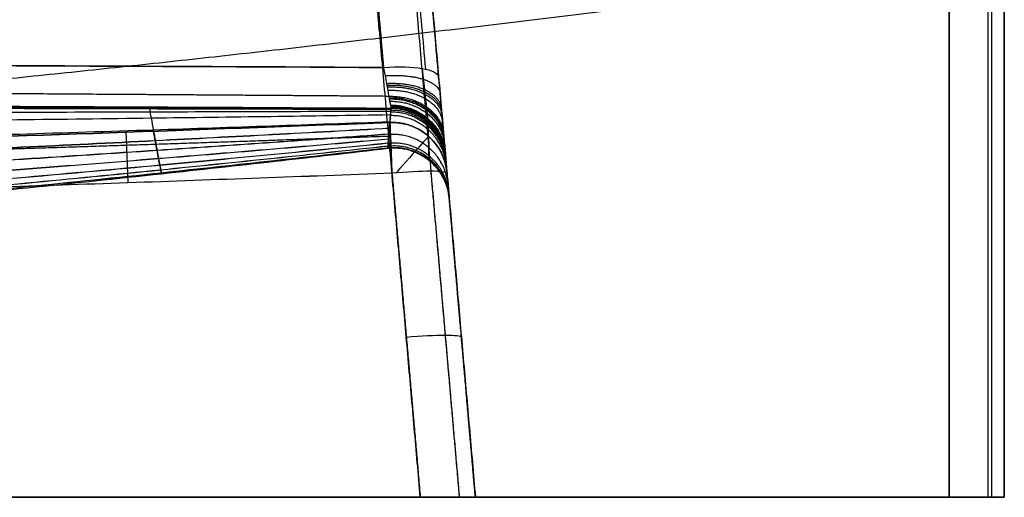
# Model space of a CAD drawing. Header units: millimetres. Extents: x -303 to 908, y -150 to 0.
# Tile 255 of 256: x 818 to 908, y -125 to -82. Entities that reach past the tile are written whole.
import ezdxf

# ---------------------------------------------------------------- set-up
doc = ezdxf.new("R2010")
doc.units = ezdxf.units.MM
doc.header["$MEASUREMENT"] = 0
doc.layers.add('IGES level 0', color=7, linetype='Continuous', true_color=0xfcfbff)

msp = doc.modelspace()

# ---------------------------------------------------------------- linework, layer by layer
at = {"layer": 'IGES level 0', "extrusion": (-0.084207, 0.962495, -0.2579)}
msp.add_arc((-840.521, -190.489, -116.102), 5, 91.29256, 180, dxfattribs=at)
msp.add_arc((-840.521, -190.489, -116.102), 5, 91.29256, 180, dxfattribs=at)
at = {"layer": 'IGES level 0', "extrusion": (0.00356, -0.040688, 0.999166)}
msp.add_arc((840.521, -174.512, -137.836), 5, 0, 84.71105, dxfattribs=at)
at = {"layer": 'IGES level 0', "extrusion": (-0.003249, 0.037136, 0.999305)}
msp.add_arc((-840.521, 174.089, 106.224), 5, 180, 267.18056, dxfattribs=at)
at = {"layer": 'IGES level 0', "extrusion": (0.999276, 0.037891, -0.003315)}
msp.add_arc((-128.325, 115.45, 847.509), 5, 357.86621, 85.0036, dxfattribs=at)
at = {"layer": 'IGES level 0'}
msp.add_arc((852.14, -96.105, 112.64), 5, 5, 92.17151, dxfattribs=at)
at = {"layer": 'IGES level 0', "extrusion": (0.749988, -0.661452, 6.12323e-17)}
msp.add_arc((491.572, 112.64, 702.664), 5, 358.52665, 82.79488, dxfattribs=at)
at = {"layer": 'IGES level 0', "extrusion": (-0.086827, 0.992433, -0.086827)}
for centre in [(-840.521, 97.454, -179.147), (-840.521, 97.454, -179.147), (-840.521, 97.454, -194.103)]:
    msp.add_arc(centre, 5, 90.43523, 180, dxfattribs=at)
at = {"layer": 'IGES level 0', "extrusion": (8.75812e-46, 1, 6.12323e-17)}
msp.add_arc((-902.5, 163, -125), 5, 90, 180, dxfattribs=at)
at = {"layer": 'IGES level 0', "extrusion": (0, 1, 6.12323e-17)}
msp.add_arc((-902.5, -287, -125), 5, 180, 270, dxfattribs=at)
at = {"layer": 'IGES level 0', "extrusion": (8.75812e-46, 1, -6.12323e-17)}
msp.add_arc((-902.5, -287, -125), 5, 180, 270, dxfattribs=at)
at = {"layer": 'IGES level 0', "extrusion": (0, 1, -6.12323e-17)}
msp.add_arc((-902.5, 163, -125), 5, 90, 180, dxfattribs=at)
at = {"layer": 'IGES level 0'}
for points, degree in [([(902.5, -3, 168), (902.5, -64, 168), (902.5, -125, 168)], 2), ([(902.5, -125, -292), (902.5, -64, -292), (902.5, -3, -292)], 2), ([(902.5, -3, -292), (902.5, -64, -292), (902.5, -125, -292)], 2), ([(902.5, -125, 168), (902.5, -64, 168), (902.5, -3, 168)], 2), ([(906.036, -125, -290.536), (906.036, -64, -290.536), (906.036, -3, -290.536)], 2), ([(906.365, -125, 166.172), (906.365, -64, 166.172), (906.365, -3, 166.172)], 2), ([(907.5, -125, 163), (907.5, -64, 163), (907.5, -3, 163)], 2), ([(907.5, -3, -287), (907.5, -64, -287), (907.5, -125, -287)], 2), ([(907.5, -3, 163), (907.5, -64, 163), (907.5, -125, 163)], 2), ([(907.5, -125, -287), (907.5, -64, -287), (907.5, -3, -287)], 2), ([(907.5, -3, -62), (907.5, -64, -62), (907.5, -125, -62)], 2), ([(845.919, -23.706, -166.001), (848.65, -54.921, -157.637), (851.381, -86.137, -149.272)], 2), ([(845.919, -23.706, -166.001), (848.65, -54.921, -157.637), (851.381, -86.137, -149.272)], 2), ([(855.192, -86.286, -151.074), (852.461, -55.071, -159.439), (849.73, -23.855, -167.803)], 2), ([(854.706, -125, -264.187), (850.313, -74.782, -259.794), (845.919, -24.564, -255.4)], 2), ([(854.706, -125, -264.187), (850.313, -74.782, -259.794), (845.919, -24.564, -255.4)], 2), ([(849.428, -24.386, -253.928), (853.829, -74.693, -258.329), (858.231, -125, -262.731)], 2), ([(856.362, -86.995, -154.102), (853.631, -55.78, -162.466), (850.9, -24.564, -170.83)], 2), ([(850.9, -24.564, -250.419), (855.294, -74.782, -254.813), (859.687, -125, -259.206)], 2), ([(856.362, -86.995, -154.102), (853.631, -55.78, -162.466), (850.9, -24.564, -170.83)], 2), ([(850.9, -24.564, -250.419), (855.294, -74.782, -254.813), (859.687, -125, -259.206)], 2), ([(876.717, -80.413, 0), (845.077, -84.305, 0), (813.437, -87.968, 0), (781.797, -90.953, 0), (750.157, -93.04, 0), (718.517, -94.174, 0)], 5), ([(852.055, -89.842, -144.645), (804.31, -89.582, -145.044), (756.564, -89.379, -145.323), (708.817, -89.311, -145.416)], 3), ([(852.055, -89.842, -144.645), (804.31, -89.582, -145.044), (756.564, -89.379, -145.323), (708.817, -89.311, -145.416)], 3), ([(852.14, -95.669, 117.621), (853.423, -110.335, 118.904), (854.706, -125, 120.187)], 2), ([(852.14, -95.669, 117.621), (853.423, -110.335, 118.904), (854.706, -125, 120.187)], 2), ([(855.649, -95.491, 116.149), (856.94, -110.246, 117.44), (858.231, -125, 118.731)], 2), ([(859.687, -125, 115.206), (858.404, -110.335, 113.923), (857.121, -95.669, 112.64)], 2), ([(859.687, -125, 115.206), (858.404, -110.335, 113.923), (857.121, -95.669, 112.64)], 2), ([(859.687, -125, -72), (858.462, -110.996, -72), (857.237, -96.992, -72)], 2), ([(902.5, -125, -292), (302.5, -125, -292), (-297.5, -125, -292)], 2), ([(-297.5, -125, 168), (302.5, -125, 168), (902.5, -125, 168)], 2), ([(-297.5, -125, -292), (302.5, -125, -292), (902.5, -125, -292)], 2), ([(902.5, -125, 168), (302.5, -125, 168), (-297.5, -125, 168)], 2), ([(854.706, -125, 120.187), (605, -125, 120.187), (355.294, -125, 120.187)], 2), ([(355.294, -125, 120.187), (605, -125, 120.187), (854.706, -125, 120.187)], 2), ([(690.125, -125, -264.187), (772.416, -125, -264.187), (854.706, -125, -264.187)], 2), ([(854.706, -125, -264.187), (772.416, -125, -264.187), (690.125, -125, -264.187)], 2), ([(859.687, -125, -259.206), (859.687, -125, -72), (859.687, -125, 115.206)], 2), ([(859.687, -125, 115.206), (859.687, -125, -72), (859.687, -125, -259.206)], 2), ([(859.687, -125, -62), (883.594, -125, -62), (907.5, -125, -62)], 2), ([(907.5, -125, 163), (907.5, -125, -62), (907.5, -125, -287)], 2), ([(907.5, -125, -287), (907.5, -125, -62), (907.5, -125, 163)], 2)]:
    msp.add_open_spline(points, degree=degree, dxfattribs=at)
for points, knots in [([(709.448, -85.679, -149.395), (733.118, -85.706, -149.388), (756.789, -85.759, -149.374), (780.46, -85.836, -149.353), (804.1, -85.913, -149.332), (827.741, -86.015, -149.305), (851.381, -86.137, -149.272)], [3, 3, 3, 3, 3.0710119, 3.0710119, 3.0710119, 3.1419344, 3.1419344, 3.1419344, 3.1419344]), ([(851.381, -86.137, -149.272), (827.741, -86.015, -149.305), (804.1, -85.913, -149.332), (780.46, -85.836, -149.353), (756.789, -85.759, -149.374), (733.118, -85.706, -149.388), (709.448, -85.679, -149.395)], [1, 1, 1, 1, 1.0709224, 1.0709224, 1.0709224, 1.1419344, 1.1419344, 1.1419344, 1.1419344]), ([(851.381, -86.137, -149.272), (851.566, -87.159, -148.999), (851.731, -88.072, -148.405), (851.973, -89.403, -146.756), (852.046, -89.799, -145.719), (852.055, -89.842, -144.645)], [0, 0, 0, 0, 0.5, 0.5, 1, 1, 1, 1]), ([(851.381, -86.137, -149.272), (851.566, -87.159, -148.999), (851.731, -88.072, -148.405), (851.973, -89.403, -146.756), (852.046, -89.799, -145.719), (852.055, -89.842, -144.645)], [2.548237, 2.548237, 2.548237, 2.548237, 3.048237, 3.048237, 3.548237, 3.548237, 3.548237, 3.548237]), ([(857.01, -94.402, -144.849), (857.003, -94.315, -146.983), (856.934, -93.535, -149.049), (856.702, -90.881, -152.354), (856.542, -89.051, -153.551), (856.362, -86.995, -154.102)], [0, 0, 0, 0, 0.5, 0.5, 1, 1, 1, 1]), ([(857.01, -94.402, -144.849), (857.003, -94.315, -146.983), (856.934, -93.535, -149.049), (856.702, -90.881, -152.354), (856.542, -89.051, -153.551), (856.362, -86.995, -154.102)], [1, 1, 1, 1, 1.5, 1.5, 2, 2, 2, 2]), ([(852.047, -89.942, -142.194), (844.77, -89.926, -142.295), (837.494, -89.908, -142.393), (830.218, -89.89, -142.485), (822.163, -89.871, -142.587), (814.109, -89.85, -142.684), (806.055, -89.83, -142.773), (798, -89.81, -142.863), (789.946, -89.791, -142.946), (781.892, -89.772, -143.021), (773.837, -89.753, -143.096), (765.783, -89.735, -143.164), (757.729, -89.719, -143.223), (749.675, -89.703, -143.283), (741.621, -89.688, -143.335), (733.566, -89.676, -143.378), (725.512, -89.663, -143.421), (717.458, -89.653, -143.456), (709.404, -89.645, -143.483), (709.198, -89.645, -143.484), (708.991, -89.645, -143.485), (708.785, -89.644, -143.485)], [-185.64916, -185.64916, -185.64916, -185.64916, -163.818971, -163.818971, -163.818971, -139.653928, -139.653928, -139.653928, -115.488885, -115.488885, -115.488885, -91.323842, -91.323842, -91.323842, -67.158798, -67.158798, -67.158798, -42.993755, -42.993755, -42.993755, -42.374888, -42.374888, -42.374888, -42.374888]), ([(852.05, -89.901, -143.209), (844.768, -89.874, -143.31), (837.486, -89.847, -143.408), (830.205, -89.819, -143.5), (822.151, -89.789, -143.603), (814.097, -89.759, -143.699), (806.043, -89.73, -143.789), (797.989, -89.7, -143.879), (789.936, -89.672, -143.962), (781.882, -89.646, -144.037), (773.828, -89.619, -144.112), (765.775, -89.594, -144.18), (757.721, -89.572, -144.239), (749.668, -89.549, -144.299), (741.614, -89.529, -144.351), (733.561, -89.512, -144.394), (725.507, -89.495, -144.438), (717.454, -89.481, -144.473), (709.4, -89.47, -144.5), (709.201, -89.47, -144.5), (709.002, -89.469, -144.501), (708.802, -89.469, -144.502)], [-185.666739, -185.666739, -185.666739, -185.666739, -163.818971, -163.818971, -163.818971, -139.653928, -139.653928, -139.653928, -115.488885, -115.488885, -115.488885, -91.323842, -91.323842, -91.323842, -67.158798, -67.158798, -67.158798, -42.993755, -42.993755, -42.993755, -42.395317, -42.395317, -42.395317, -42.395317]), ([(852.052, -89.88, -143.716), (844.767, -89.848, -143.818), (837.483, -89.816, -143.915), (830.198, -89.784, -144.008), (822.145, -89.748, -144.111), (814.091, -89.713, -144.207), (806.037, -89.679, -144.297), (797.984, -89.645, -144.387), (789.931, -89.613, -144.469), (781.877, -89.582, -144.545), (773.824, -89.552, -144.62), (765.771, -89.523, -144.688), (757.717, -89.498, -144.747), (749.664, -89.472, -144.807), (741.611, -89.45, -144.859), (733.558, -89.43, -144.902), (725.505, -89.411, -144.946), (717.452, -89.395, -144.981), (709.399, -89.382, -145.008), (709.203, -89.382, -145.008), (709.007, -89.382, -145.009), (708.811, -89.382, -145.01)], [-185.675538, -185.675538, -185.675538, -185.675538, -163.818971, -163.818971, -163.818971, -139.653928, -139.653928, -139.653928, -115.488885, -115.488885, -115.488885, -91.323842, -91.323842, -91.323842, -67.158798, -67.158798, -67.158798, -42.993755, -42.993755, -42.993755, -42.405538, -42.405538, -42.405538, -42.405538]), ([(852.053, -89.86, -144.223), (844.766, -89.822, -144.325), (837.479, -89.785, -144.422), (830.192, -89.748, -144.515), (822.138, -89.707, -144.618), (814.085, -89.667, -144.714), (806.032, -89.629, -144.804), (797.979, -89.59, -144.894), (789.925, -89.554, -144.977), (781.872, -89.519, -145.052), (773.819, -89.485, -145.127), (765.766, -89.453, -145.195), (757.714, -89.424, -145.255), (757.06, -89.422, -145.259), (756.406, -89.42, -145.264), (755.752, -89.417, -145.269)], [-185.684344, -185.684344, -185.684344, -185.684344, -163.818971, -163.818971, -163.818971, -139.653928, -139.653928, -139.653928, -115.488885, -115.488885, -115.488885, -91.323842, -91.323842, -91.323842, -89.361378, -89.361378, -89.361378, -89.361378]), ([(830.188, -89.727, -144.82), (830.189, -89.734, -144.718), (830.191, -89.741, -144.617), (830.192, -89.748, -144.515), (830.194, -89.76, -144.346), (830.196, -89.772, -144.177), (830.198, -89.784, -144.008), (830.2, -89.796, -143.839), (830.203, -89.807, -143.67), (830.205, -89.819, -143.5), (830.209, -89.843, -143.162), (830.213, -89.867, -142.823), (830.218, -89.89, -142.485), (830.235, -89.985, -141.131), (830.252, -90.079, -139.777), (830.269, -90.173, -138.423), (830.304, -90.361, -135.714), (830.338, -90.547, -133.004), (830.372, -90.731, -130.294), (830.439, -91.098, -124.873), (830.505, -91.456, -119.45), (830.568, -91.799, -114.023), (830.632, -92.143, -108.596), (830.693, -92.472, -103.166), (830.75, -92.782, -97.734), (830.808, -93.093, -92.302), (830.862, -93.385, -86.868), (830.912, -93.655, -81.431), (830.962, -93.925, -75.995), (831.008, -94.173, -70.556), (831.05, -94.396, -65.116), (831.091, -94.619, -59.676), (831.128, -94.818, -54.234), (831.16, -94.989, -48.792), (831.192, -95.161, -43.349), (831.219, -95.305, -37.905), (831.241, -95.421, -32.46), (831.263, -95.538, -27.015), (831.279, -95.625, -21.57), (831.29, -95.683, -16.124), (831.301, -95.742, -10.678), (831.306, -95.771, -5.231), (831.306, -95.77, 0.215), (831.306, -95.769, 5.661), (831.3, -95.739, 11.108), (831.289, -95.679, 16.554), (831.278, -95.619, 22), (831.261, -95.53, 27.445), (831.239, -95.412, 32.89), (831.217, -95.295, 38.335), (831.19, -95.149, 43.779), (831.158, -94.976, 49.221), (831.126, -94.803, 54.664), (831.088, -94.603, 60.106), (831.047, -94.379, 65.546), (831.005, -94.154, 70.986), (830.958, -93.905, 76.424), (830.908, -93.634, 81.86), (830.858, -93.362, 87.297), (830.803, -93.069, 92.731), (830.746, -92.758, 98.163), (830.695, -92.486, 102.909), (830.642, -92.2, 107.652), (830.587, -91.902, 112.394)], [-144.121239, -144.121239, -144.121239, -144.121239, -143.816427, -143.816427, -143.816427, -143.309279, -143.309279, -143.309279, -142.802131, -142.802131, -142.802131, -141.787836, -141.787836, -141.787836, -137.730653, -137.730653, -137.730653, -129.616287, -129.616287, -129.616287, -113.387555, -113.387555, -113.387555, -97.158823, -97.158823, -97.158823, -80.930091, -80.930091, -80.930091, -64.701359, -64.701359, -64.701359, -48.472628, -48.472628, -48.472628, -32.243896, -32.243896, -32.243896, -16.015164, -16.015164, -16.015164, 0.213568, 0.213568, 0.213568, 16.4423, 16.4423, 16.4423, 32.671032, 32.671032, 32.671032, 48.899763, 48.899763, 48.899763, 65.128495, 65.128495, 65.128495, 81.357227, 81.357227, 81.357227, 97.585959, 97.585959, 97.585959, 111.76385, 111.76385, 111.76385, 111.76385]), ([(851.95, -91.112, 112.454), (851.886, -91.913, 91.036), (851.834, -92.588, 69.614), (851.772, -93.415, 26.757), (851.762, -93.564, 5.324), (851.783, -93.278, -37.538), (851.814, -92.843, -58.969), (851.914, -91.56, -101.814), (851.982, -90.714, -123.23), (852.055, -89.842, -144.645)], [1, 1, 1, 1, 1.25, 1.25, 1.5, 1.5, 1.75, 1.75, 2, 2, 2, 2]), ([(852.055, -89.842, -144.645), (852.05, -89.897, -143.305), (852.046, -89.951, -141.965), (852.037, -90.06, -139.284), (852.032, -90.114, -137.944), (852.019, -90.277, -133.924), (852.01, -90.384, -131.244), (851.983, -90.703, -123.206), (851.967, -90.911, -117.847), (851.918, -91.512, -101.774), (851.889, -91.882, -91.061), (851.839, -92.524, -69.637), (851.819, -92.794, -58.926), (851.796, -93.104, -42.859), (851.789, -93.192, -37.503), (851.779, -93.332, -26.793), (851.775, -93.386, -21.438), (851.77, -93.457, -10.728), (851.768, -93.475, -5.373), (851.768, -93.475, 5.337), (851.77, -93.457, 10.692), (851.775, -93.386, 21.402), (851.779, -93.333, 26.757), (851.789, -93.192, 37.468), (851.795, -93.105, 42.824), (851.819, -92.795, 58.89), (851.839, -92.525, 69.601), (851.889, -91.884, 91.025), (851.918, -91.513, 101.738), (851.95, -91.112, 112.454)], [-0.3450396, -0.3450396, -0.3450396, -0.3450396, -0.3410149, -0.3410149, -0.3369901, -0.3369901, -0.3289406, -0.3289406, -0.3128416, -0.3128416, -0.2806435, -0.2806435, -0.2484455, -0.2484455, -0.2323464, -0.2323464, -0.2162474, -0.2162474, -0.2001484, -0.2001484, -0.1840493, -0.1840493, -0.1679503, -0.1679503, -0.1518513, -0.1518513, -0.1196532, -0.1196532, -0.0874552, -0.0874552, -0.0874552, -0.0874552]), ([(851.95, -91.112, 112.454), (843.994, -91.416, 112.43), (836.039, -91.71, 112.408), (820.13, -92.272, 112.366), (812.175, -92.539, 112.347), (796.267, -93.04, 112.31), (788.313, -93.274, 112.294), (772.406, -93.702, 112.264), (764.452, -93.897, 112.251), (748.544, -94.241, 112.228), (740.59, -94.391, 112.218), (724.681, -94.644, 112.202), (716.726, -94.747, 112.195), (700.815, -94.903, 112.186), (692.859, -94.957, 112.182), (676.948, -95.014, 112.179), (668.992, -95.017, 112.179), (653.082, -94.975, 112.182), (645.127, -94.929, 112.185), (629.217, -94.79, 112.194), (621.262, -94.697, 112.2), (605.353, -94.466, 112.215), (597.398, -94.329, 112.225), (581.488, -94.013, 112.246), (573.533, -93.836, 112.258), (557.621, -93.445, 112.285), (549.666, -93.231, 112.3), (533.753, -92.776, 112.332), (525.797, -92.533, 112.349), (501.926, -91.771, 112.405), (486.011, -91.217, 112.447), (470.094, -90.645, 112.491)], [0.1691807, 0.1691807, 0.1691807, 0.1691807, 0.1930779, 0.1930779, 0.216975, 0.216975, 0.2408722, 0.2408722, 0.2647693, 0.2647693, 0.2886665, 0.2886665, 0.3125636, 0.3125636, 0.3364607, 0.3364607, 0.3603579, 0.3603579, 0.384255, 0.384255, 0.4081522, 0.4081522, 0.4320493, 0.4320493, 0.4559465, 0.4559465, 0.4798436, 0.4798436, 0.5037408, 0.5037408, 0.5515351, 0.5515351, 0.5515351, 0.5515351]), ([(470.094, -90.645, 112.491), (501.906, -91.788, 112.402), (533.722, -92.857, 112.325), (597.363, -94.421, 112.217), (629.188, -94.911, 112.186), (692.848, -95.081, 112.174), (724.684, -94.758, 112.194), (788.328, -93.38, 112.286), (820.141, -92.326, 112.36), (851.95, -91.112, 112.454)], [0, 0, 0, 0, 0.25, 0.25, 0.5, 0.5, 0.75, 0.75, 1, 1, 1, 1]), ([(852.006, -90.433, -130.013), (844.795, -90.537, -130.111), (837.583, -90.637, -130.205), (830.372, -90.731, -130.294), (822.311, -90.836, -130.394), (814.251, -90.933, -130.488), (806.19, -91.023, -130.576), (798.129, -91.114, -130.664), (790.068, -91.196, -130.745), (782.006, -91.27, -130.818), (773.944, -91.345, -130.892), (765.882, -91.412, -130.958), (757.82, -91.47, -131.017), (749.758, -91.528, -131.075), (741.695, -91.579, -131.126), (733.633, -91.621, -131.168), (725.57, -91.663, -131.211), (717.508, -91.697, -131.245), (709.445, -91.723, -131.271), (709.158, -91.724, -131.272), (708.87, -91.725, -131.273), (708.583, -91.726, -131.274)], [-185.440992, -185.440992, -185.440992, -185.440992, -163.818971, -163.818971, -163.818971, -139.653928, -139.653928, -139.653928, -115.488885, -115.488885, -115.488885, -91.323842, -91.323842, -91.323842, -67.158798, -67.158798, -67.158798, -42.993755, -42.993755, -42.993755, -42.132081, -42.132081, -42.132081, -42.132081]), ([(852.033, -90.107, -138.135), (844.778, -90.131, -138.235), (837.524, -90.153, -138.331), (830.269, -90.173, -138.423), (822.213, -90.195, -138.524), (814.157, -90.215, -138.62), (806.1, -90.232, -138.709), (798.043, -90.248, -138.799), (789.987, -90.263, -138.881), (781.93, -90.275, -138.956), (773.873, -90.288, -139.031), (765.816, -90.298, -139.098), (757.76, -90.307, -139.157), (749.703, -90.316, -139.216), (741.646, -90.323, -139.268), (733.589, -90.329, -139.311), (725.532, -90.335, -139.354), (717.475, -90.339, -139.389), (709.418, -90.343, -139.416), (709.184, -90.343, -139.416), (708.951, -90.343, -139.417), (708.717, -90.343, -139.418)], [-185.57915, -185.57915, -185.57915, -185.57915, -163.818971, -163.818971, -163.818971, -139.653928, -139.653928, -139.653928, -115.488885, -115.488885, -115.488885, -91.323842, -91.323842, -91.323842, -67.158798, -67.158798, -67.158798, -42.993755, -42.993755, -42.993755, -42.293398, -42.293398, -42.293398, -42.293398]), ([(851.908, -91.635, 97.929), (844.856, -92.024, 98.01), (837.802, -92.4, 98.088), (830.746, -92.758, 98.163), (822.672, -93.168, 98.249), (814.597, -93.555, 98.33), (806.521, -93.916, 98.406), (798.444, -94.276, 98.482), (790.365, -94.61, 98.552), (782.286, -94.915, 98.616), (774.206, -95.219, 98.68), (766.125, -95.494, 98.738), (758.043, -95.736, 98.788), (749.962, -95.978, 98.839), (741.879, -96.189, 98.883), (733.796, -96.365, 98.92), (725.713, -96.542, 98.957), (717.629, -96.685, 98.986), (709.545, -96.794, 99.009), (701.461, -96.902, 99.031), (693.377, -96.976, 99.047), (685.293, -97.016, 99.055), (677.209, -97.055, 99.062), (669.125, -97.06, 99.063), (661.041, -97.031, 99.057), (652.957, -97.002, 99.05), (644.874, -96.938, 99.037), (636.791, -96.842, 99.016), (628.709, -96.746, 98.996), (620.627, -96.617, 98.968), (612.545, -96.456, 98.934), (604.464, -96.296, 98.9), (596.384, -96.104, 98.86), (588.305, -95.883, 98.813), (580.225, -95.662, 98.767), (572.147, -95.412, 98.714), (564.071, -95.136, 98.656), (555.994, -94.86, 98.598), (547.918, -94.558, 98.535), (539.845, -94.233, 98.467), (531.771, -93.908, 98.398), (523.699, -93.56, 98.326), (515.628, -93.193, 98.249), (507.558, -92.826, 98.173), (499.489, -92.44, 98.092), (491.423, -92.039, 98.009), (484.312, -91.686, 97.936), (477.202, -91.322, 97.861), (470.093, -90.95, 97.784)], [-184.939672, -184.939672, -184.939672, -184.939672, -163.818971, -163.818971, -163.818971, -139.653928, -139.653928, -139.653928, -115.488885, -115.488885, -115.488885, -91.323842, -91.323842, -91.323842, -67.158798, -67.158798, -67.158798, -42.993755, -42.993755, -42.993755, -18.828712, -18.828712, -18.828712, 5.336331, 5.336331, 5.336331, 29.501374, 29.501374, 29.501374, 53.666417, 53.666417, 53.666417, 77.83146, 77.83146, 77.83146, 101.996503, 101.996503, 101.996503, 126.161546, 126.161546, 126.161546, 150.326589, 150.326589, 150.326589, 174.491633, 174.491633, 174.491633, 195.796027, 195.796027, 195.796027, 195.796027]), ([(851.867, -92.164, 81.658), (844.883, -92.672, 81.728), (837.897, -93.164, 81.796), (830.908, -93.634, 81.86), (822.83, -94.177, 81.936), (814.748, -94.691, 82.007), (806.665, -95.171, 82.073), (798.581, -95.65, 82.14), (790.496, -96.095, 82.202), (782.408, -96.501, 82.258), (774.321, -96.906, 82.314), (766.232, -97.273, 82.365), (758.141, -97.596, 82.41), (750.051, -97.92, 82.454), (741.959, -98.2, 82.493), (733.867, -98.436, 82.526), (725.775, -98.672, 82.558), (717.682, -98.863, 82.584), (709.589, -99.008, 82.604), (701.495, -99.152, 82.624), (693.402, -99.251, 82.637), (685.308, -99.303, 82.644), (677.215, -99.355, 82.651), (669.121, -99.361, 82.651), (661.028, -99.321, 82.645), (652.935, -99.282, 82.639), (644.843, -99.196, 82.627), (636.751, -99.067, 82.609), (628.66, -98.937, 82.591), (620.569, -98.764, 82.566), (612.479, -98.548, 82.536), (604.39, -98.333, 82.506), (596.302, -98.076, 82.47), (588.215, -97.781, 82.429), (580.128, -97.486, 82.388), (572.043, -97.152, 82.342), (563.959, -96.784, 82.29), (555.876, -96.416, 82.239), (547.794, -96.014, 82.184), (539.715, -95.581, 82.124), (531.635, -95.149, 82.064), (523.558, -94.687, 82.001), (515.483, -94.201, 81.934), (507.408, -93.715, 81.867), (499.336, -93.205, 81.797), (491.266, -92.677, 81.724), (484.207, -92.214, 81.661), (477.15, -91.738, 81.596), (470.094, -91.253, 81.53)], [-184.723762, -184.723762, -184.723762, -184.723762, -163.818971, -163.818971, -163.818971, -139.653928, -139.653928, -139.653928, -115.488885, -115.488885, -115.488885, -91.323842, -91.323842, -91.323842, -67.158798, -67.158798, -67.158798, -42.993755, -42.993755, -42.993755, -18.828712, -18.828712, -18.828712, 5.336331, 5.336331, 5.336331, 29.501374, 29.501374, 29.501374, 53.666417, 53.666417, 53.666417, 77.83146, 77.83146, 77.83146, 101.996503, 101.996503, 101.996503, 126.161546, 126.161546, 126.161546, 150.326589, 150.326589, 150.326589, 174.491633, 174.491633, 174.491633, 195.631958, 195.631958, 195.631958, 195.631958]), ([(851.832, -92.617, 65.379), (844.907, -93.226, 65.436), (837.978, -93.815, 65.492), (831.047, -94.379, 65.546), (822.964, -95.036, 65.608), (814.877, -95.659, 65.668), (806.788, -96.241, 65.723), (798.699, -96.823, 65.778), (790.607, -97.363, 65.83), (782.513, -97.855, 65.877), (774.419, -98.348, 65.924), (766.323, -98.793, 65.966), (758.225, -99.186, 66.004), (750.128, -99.579, 66.041), (742.029, -99.921, 66.074), (733.928, -100.207, 66.101), (725.828, -100.494, 66.128), (717.727, -100.726, 66.15), (709.626, -100.902, 66.167), (701.525, -101.078, 66.183), (693.423, -101.197, 66.194), (685.321, -101.26, 66.2), (677.219, -101.323, 66.206), (669.118, -101.329, 66.206), (661.017, -101.28, 66.201), (652.916, -101.231, 66.196), (644.816, -101.126, 66.186), (636.717, -100.968, 66.17), (628.617, -100.809, 66.155), (620.519, -100.597, 66.134), (612.422, -100.335, 66.109), (604.326, -100.072, 66.083), (596.231, -99.76, 66.053), (588.137, -99.4, 66.019), (580.044, -99.041, 65.984), (571.953, -98.635, 65.945), (563.864, -98.188, 65.903), (555.775, -97.741, 65.86), (547.688, -97.252, 65.813), (539.604, -96.729, 65.764), (531.52, -96.205, 65.714), (523.438, -95.646, 65.661), (515.36, -95.058, 65.605), (507.281, -94.47, 65.55), (499.206, -93.854, 65.492), (491.134, -93.216, 65.432), (484.119, -92.662, 65.38), (477.106, -92.092, 65.327), (470.096, -91.512, 65.272)], [-184.540889, -184.540889, -184.540889, -184.540889, -163.818971, -163.818971, -163.818971, -139.653928, -139.653928, -139.653928, -115.488885, -115.488885, -115.488885, -91.323842, -91.323842, -91.323842, -67.158798, -67.158798, -67.158798, -42.993755, -42.993755, -42.993755, -18.828712, -18.828712, -18.828712, 5.336331, 5.336331, 5.336331, 29.501374, 29.501374, 29.501374, 53.666417, 53.666417, 53.666417, 77.83146, 77.83146, 77.83146, 101.996503, 101.996503, 101.996503, 126.161546, 126.161546, 126.161546, 150.326589, 150.326589, 150.326589, 174.491633, 174.491633, 174.491633, 195.492219, 195.492219, 195.492219, 195.492219]), ([(851.907, -91.65, -97.5), (844.857, -92.043, -97.581), (837.804, -92.421, -97.659), (830.75, -92.782, -97.734), (822.677, -93.196, -97.82), (814.602, -93.587, -97.901), (806.525, -93.951, -97.976), (798.448, -94.315, -98.052), (790.369, -94.652, -98.122), (782.289, -94.959, -98.186), (774.209, -95.266, -98.25), (766.128, -95.543, -98.307), (758.046, -95.788, -98.358), (749.964, -96.033, -98.408), (741.881, -96.245, -98.452), (733.798, -96.423, -98.489), (725.714, -96.602, -98.526), (717.63, -96.746, -98.555), (709.546, -96.855, -98.578), (709.058, -96.862, -98.579), (708.57, -96.869, -98.58), (708.082, -96.875, -98.582)], [-184.933613, -184.933613, -184.933613, -184.933613, -163.818971, -163.818971, -163.818971, -139.653928, -139.653928, -139.653928, -115.488885, -115.488885, -115.488885, -91.323842, -91.323842, -91.323842, -67.158798, -67.158798, -67.158798, -42.993755, -42.993755, -42.993755, -41.53511, -41.53511, -41.53511, -41.53511]), ([(851.954, -91.063, -113.762), (844.827, -91.319, -113.852), (837.698, -91.565, -113.94), (830.568, -91.799, -114.023), (822.501, -92.064, -114.117), (814.433, -92.314, -114.206), (806.364, -92.546, -114.289), (798.294, -92.778, -114.371), (790.224, -92.992, -114.448), (782.153, -93.187, -114.518), (774.082, -93.382, -114.587), (766.01, -93.557, -114.65), (757.937, -93.712, -114.705), (749.865, -93.866, -114.761), (741.792, -94.001, -114.809), (733.718, -94.113, -114.849), (725.645, -94.226, -114.889), (717.571, -94.317, -114.921), (709.498, -94.386, -114.946), (709.106, -94.389, -114.947), (708.714, -94.393, -114.948), (708.323, -94.396, -114.949)], [-185.176414, -185.176414, -185.176414, -185.176414, -163.818971, -163.818971, -163.818971, -139.653928, -139.653928, -139.653928, -115.488885, -115.488885, -115.488885, -91.323842, -91.323842, -91.323842, -67.158798, -67.158798, -67.158798, -42.993755, -42.993755, -42.993755, -41.821881, -41.821881, -41.821881, -41.821881]), ([(851.805, -92.984, 49.093), (844.925, -93.671, 49.137), (838.043, -94.337, 49.18), (831.158, -94.976, 49.221), (823.071, -95.725, 49.27), (814.981, -96.437, 49.316), (806.888, -97.101, 49.359), (798.794, -97.765, 49.401), (790.697, -98.381, 49.441), (782.598, -98.944, 49.478), (774.499, -99.507, 49.514), (766.397, -100.016, 49.547), (758.293, -100.465, 49.576), (750.19, -100.915, 49.606), (742.084, -101.305, 49.631), (733.978, -101.633, 49.652), (725.872, -101.961, 49.673), (717.764, -102.226, 49.69), (709.656, -102.427, 49.703), (701.548, -102.628, 49.716), (693.44, -102.764, 49.725), (685.331, -102.836, 49.729), (677.223, -102.908, 49.733), (669.115, -102.914, 49.734), (661.008, -102.857, 49.73), (652.9, -102.8, 49.726), (644.794, -102.68, 49.717), (636.688, -102.498, 49.705), (628.583, -102.316, 49.693), (620.479, -102.073, 49.677), (612.376, -101.772, 49.657), (604.274, -101.471, 49.637), (596.173, -101.113, 49.614), (588.075, -100.701, 49.587), (579.976, -100.29, 49.56), (571.88, -99.826, 49.53), (563.786, -99.315, 49.497), (555.693, -98.804, 49.464), (547.602, -98.246, 49.428), (539.514, -97.648, 49.389), (531.427, -97.051, 49.351), (523.342, -96.413, 49.31), (515.261, -95.743, 49.267), (507.179, -95.074, 49.224), (499.101, -94.372, 49.179), (491.027, -93.647, 49.133), (484.048, -93.02, 49.093), (477.072, -92.376, 49.052), (470.098, -91.721, 49.011)], [-184.394682, -184.394682, -184.394682, -184.394682, -163.818971, -163.818971, -163.818971, -139.653928, -139.653928, -139.653928, -115.488885, -115.488885, -115.488885, -91.323842, -91.323842, -91.323842, -67.158798, -67.158798, -67.158798, -42.993755, -42.993755, -42.993755, -18.828712, -18.828712, -18.828712, 5.336331, 5.336331, 5.336331, 29.501374, 29.501374, 29.501374, 53.666417, 53.666417, 53.666417, 77.83146, 77.83146, 77.83146, 101.996503, 101.996503, 101.996503, 126.161546, 126.161546, 126.161546, 150.326589, 150.326589, 150.326589, 174.491633, 174.491633, 174.491633, 195.379885, 195.379885, 195.379885, 195.379885]), ([(851.866, -92.177, -81.229), (844.884, -92.688, -81.299), (837.899, -93.182, -81.367), (830.912, -93.655, -81.431), (822.833, -94.201, -81.506), (814.752, -94.719, -81.577), (806.668, -95.201, -81.643), (798.585, -95.684, -81.709), (790.499, -96.132, -81.771), (782.411, -96.54, -81.827), (774.324, -96.948, -81.883), (766.234, -97.316, -81.933), (758.144, -97.642, -81.978), (750.053, -97.967, -82.023), (741.961, -98.25, -82.061), (733.869, -98.487, -82.094), (725.776, -98.724, -82.126), (717.683, -98.916, -82.152), (709.59, -99.062, -82.172), (709.015, -99.072, -82.173), (708.441, -99.082, -82.174), (707.867, -99.092, -82.176)], [-184.718505, -184.718505, -184.718505, -184.718505, -163.818971, -163.818971, -163.818971, -139.653928, -139.653928, -139.653928, -115.488885, -115.488885, -115.488885, -91.323842, -91.323842, -91.323842, -67.158798, -67.158798, -67.158798, -42.993755, -42.993755, -42.993755, -41.279224, -41.279224, -41.279224, -41.279224]), ([(851.785, -93.253, 32.803), (844.94, -93.998, 32.833), (838.091, -94.72, 32.862), (831.239, -95.412, 32.89), (823.15, -96.229, 32.923), (815.057, -97.005, 32.954), (806.96, -97.73, 32.983), (798.863, -98.454, 33.013), (790.763, -99.128, 33.04), (782.66, -99.742, 33.065), (774.557, -100.357, 33.09), (766.451, -100.912, 33.113), (758.343, -101.403, 33.132), (750.235, -101.894, 33.152), (742.126, -102.321, 33.17), (734.015, -102.679, 33.184), (725.903, -103.037, 33.199), (717.791, -103.327, 33.21), (709.678, -103.546, 33.219), (708.136, -103.588, 33.221), (706.593, -103.627, 33.223), (705.05, -103.663, 33.224)], [-184.288233, -184.288233, -184.288233, -184.288233, -163.818971, -163.818971, -163.818971, -139.653928, -139.653928, -139.653928, -115.488885, -115.488885, -115.488885, -91.323842, -91.323842, -91.323842, -67.158798, -67.158798, -67.158798, -42.993755, -42.993755, -42.993755, -38.398859, -38.398859, -38.398859, -38.398859]), ([(851.784, -93.259, -32.374), (844.94, -94.005, -32.404), (838.092, -94.728, -32.432), (831.241, -95.421, -32.46), (823.152, -96.24, -32.492), (815.059, -97.017, -32.523), (806.962, -97.743, -32.552), (798.865, -98.469, -32.581), (790.765, -99.143, -32.608), (782.661, -99.759, -32.633), (774.558, -100.375, -32.657), (766.452, -100.931, -32.68), (758.344, -101.423, -32.699), (750.236, -101.915, -32.719), (742.126, -102.342, -32.736), (734.015, -102.701, -32.751), (725.904, -103.06, -32.765), (717.792, -103.35, -32.777), (709.679, -103.57, -32.785), (708.928, -103.59, -32.786), (708.177, -103.61, -32.787), (707.427, -103.629, -32.788)], [-184.285986, -184.285986, -184.285986, -184.285986, -163.818971, -163.818971, -163.818971, -139.653928, -139.653928, -139.653928, -115.488885, -115.488885, -115.488885, -91.323842, -91.323842, -91.323842, -67.158798, -67.158798, -67.158798, -42.993755, -42.993755, -42.993755, -40.75761, -40.75761, -40.75761, -40.75761]), ([(851.804, -92.992, -48.665), (844.926, -93.681, -48.708), (838.045, -94.349, -48.751), (831.16, -94.989, -48.792), (823.074, -95.741, -48.84), (814.983, -96.454, -48.885), (806.89, -97.12, -48.928), (798.796, -97.786, -48.97), (790.699, -98.405, -49.01), (782.6, -98.969, -49.046), (774.5, -99.534, -49.082), (766.399, -100.044, -49.115), (758.295, -100.495, -49.144), (750.191, -100.945, -49.173), (742.086, -101.337, -49.198), (733.979, -101.666, -49.219), (725.873, -101.995, -49.24), (717.765, -102.261, -49.257), (709.657, -102.462, -49.269), (708.95, -102.48, -49.271), (708.242, -102.497, -49.272), (707.535, -102.513, -49.273)], [-184.39136, -184.39136, -184.39136, -184.39136, -163.818971, -163.818971, -163.818971, -139.653928, -139.653928, -139.653928, -115.488885, -115.488885, -115.488885, -91.323842, -91.323842, -91.323842, -67.158798, -67.158798, -67.158798, -42.993755, -42.993755, -42.993755, -40.885698, -40.885698, -40.885698, -40.885698]), ([(851.831, -92.628, -64.95), (844.907, -93.239, -65.007), (837.98, -93.83, -65.063), (831.05, -94.396, -65.116), (822.967, -95.056, -65.178), (814.88, -95.682, -65.237), (806.791, -96.266, -65.292), (798.702, -96.851, -65.348), (790.61, -97.393, -65.399), (782.516, -97.887, -65.446), (774.422, -98.382, -65.492), (766.325, -98.829, -65.534), (758.227, -99.224, -65.572), (750.13, -99.619, -65.609), (742.03, -99.961, -65.641), (733.93, -100.249, -65.668), (725.83, -100.537, -65.695), (717.728, -100.77, -65.717), (709.627, -100.947, -65.734), (708.979, -100.961, -65.735), (708.331, -100.975, -65.736), (707.683, -100.988, -65.738)], [-184.536556, -184.536556, -184.536556, -184.536556, -163.818971, -163.818971, -163.818971, -139.653928, -139.653928, -139.653928, -115.488885, -115.488885, -115.488885, -91.323842, -91.323842, -91.323842, -67.158798, -67.158798, -67.158798, -42.993755, -42.993755, -42.993755, -41.060968, -41.060968, -41.060968, -41.060968]), ([(851.772, -93.419, 16.51), (844.948, -94.198, 16.525), (838.12, -94.954, 16.539), (831.289, -95.679, 16.554), (823.198, -96.537, 16.57), (815.103, -97.353, 16.586), (807.005, -98.114, 16.601), (798.906, -98.876, 16.616), (790.803, -99.584, 16.63), (782.698, -100.23, 16.643), (774.593, -100.876, 16.656), (766.484, -101.461, 16.667), (758.374, -101.977, 16.677), (750.263, -102.494, 16.688), (742.151, -102.942, 16.696), (734.037, -103.319, 16.704), (728.447, -103.578, 16.709), (722.857, -103.804, 16.713), (717.267, -103.994, 16.717)], [-184.223328, -184.223328, -184.223328, -184.223328, -163.818971, -163.818971, -163.818971, -139.653928, -139.653928, -139.653928, -115.488885, -115.488885, -115.488885, -91.323842, -91.323842, -91.323842, -67.158798, -67.158798, -67.158798, -50.512045, -50.512045, -50.512045, -50.512045]), ([(851.772, -93.422, -16.081), (844.948, -94.201, -16.096), (838.121, -94.958, -16.11), (831.29, -95.683, -16.124), (823.199, -96.543, -16.14), (815.104, -97.359, -16.156), (807.006, -98.121, -16.17), (798.907, -98.883, -16.185), (790.804, -99.592, -16.198), (782.699, -100.239, -16.211), (774.593, -100.885, -16.223), (766.485, -101.47, -16.234), (758.374, -101.987, -16.244), (750.264, -102.504, -16.254), (742.151, -102.953, -16.263), (734.037, -103.33, -16.27), (728.508, -103.587, -16.275), (722.977, -103.81, -16.279), (717.447, -104, -16.283)], [-184.222194, -184.222194, -184.222194, -184.222194, -163.818971, -163.818971, -163.818971, -139.653928, -139.653928, -139.653928, -115.488885, -115.488885, -115.488885, -91.323842, -91.323842, -91.323842, -67.158798, -67.158798, -67.158798, -50.690148, -50.690148, -50.690148, -50.690148]), ([(851.768, -93.475, 0.214), (844.951, -94.266, 0.215), (838.13, -95.034, 0.215), (831.306, -95.77, 0.215), (823.215, -96.643, 0.215), (815.119, -97.471, 0.215), (807.02, -98.246, 0.216), (798.921, -99.02, 0.216), (790.817, -99.74, 0.216), (782.711, -100.397, 0.216), (774.605, -101.054, 0.216), (766.496, -101.648, 0.217), (758.384, -102.173, 0.217), (750.273, -102.698, 0.217), (742.159, -103.155, 0.217), (734.045, -103.538, 0.217), (729.575, -103.748, 0.217), (725.105, -103.937, 0.217), (720.635, -104.103, 0.217)], [-184.201231, -184.201231, -184.201231, -184.201231, -163.818971, -163.818971, -163.818971, -139.653928, -139.653928, -139.653928, -115.488885, -115.488885, -115.488885, -91.323842, -91.323842, -91.323842, -67.158798, -67.158798, -67.158798, -53.849617, -53.849617, -53.849617, -53.849617]), ([(469.915, -95.204, 117.58), (485.836, -95.775, 117.63), (501.758, -96.324, 117.678), (525.643, -97.078, 117.744), (533.606, -97.317, 117.765), (549.53, -97.766, 117.805), (557.493, -97.976, 117.823), (573.419, -98.36, 117.857), (581.382, -98.535, 117.872), (597.309, -98.844, 117.899), (605.273, -98.979, 117.911), (621.201, -99.204, 117.93), (629.165, -99.295, 117.938), (645.094, -99.431, 117.95), (653.059, -99.476, 117.954), (668.989, -99.517, 117.958), (676.955, -99.514, 117.957), (692.887, -99.458, 117.953), (700.853, -99.406, 117.948), (716.784, -99.253, 117.935), (724.749, -99.152, 117.926), (740.677, -98.905, 117.904), (748.641, -98.758, 117.891), (764.567, -98.42, 117.862), (772.53, -98.229, 117.845), (788.454, -97.808, 117.808), (796.416, -97.578, 117.788), (812.338, -97.083, 117.745), (820.299, -96.819, 117.722), (836.22, -96.263, 117.673), (844.18, -95.971, 117.648), (852.14, -95.669, 117.621)], [-0.5515351, -0.5515351, -0.5515351, -0.5515351, -0.5037408, -0.5037408, -0.4798436, -0.4798436, -0.4559465, -0.4559465, -0.4320493, -0.4320493, -0.4081522, -0.4081522, -0.384255, -0.384255, -0.3603579, -0.3603579, -0.3364607, -0.3364607, -0.3125636, -0.3125636, -0.2886665, -0.2886665, -0.2647693, -0.2647693, -0.2408722, -0.2408722, -0.216975, -0.216975, -0.1930779, -0.1930779, -0.1691807, -0.1691807, -0.1691807, -0.1691807]), ([(469.915, -95.204, 117.58), (501.757, -96.345, 117.68), (533.604, -97.4, 117.773), (597.307, -98.936, 117.907), (629.163, -99.414, 117.949), (692.884, -99.579, 117.963), (724.751, -99.264, 117.936), (788.456, -97.913, 117.817), (820.3, -96.877, 117.727), (852.14, -95.669, 117.621)], [3, 3, 3, 3, 3.25, 3.25, 3.5, 3.5, 3.75, 3.75, 4, 4, 4, 4]), ([(857.121, -95.669, 112.64), (857.156, -96.068, 101.915), (857.188, -96.435, 91.189), (857.244, -97.069, 69.734), (857.267, -97.336, 59.005), (857.294, -97.642, 42.909), (857.301, -97.728, 37.543), (857.313, -97.866, 26.811), (857.318, -97.919, 21.446), (857.324, -97.989, 10.714), (857.326, -98.006, 5.348), (857.326, -98.006, -5.384), (857.324, -97.988, -10.75), (857.318, -97.918, -21.481), (857.313, -97.866, -26.847), (857.301, -97.727, -37.578), (857.294, -97.641, -42.944), (857.267, -97.335, -59.041), (857.244, -97.068, -69.77), (857.188, -96.434, -91.225), (857.156, -96.067, -101.951), (857.104, -95.469, -118.038), (857.085, -95.262, -123.401), (857.058, -94.944, -131.444), (857.048, -94.837, -134.125), (857.034, -94.675, -138.146), (857.029, -94.62, -139.487), (857.02, -94.512, -142.168), (857.015, -94.457, -143.508), (857.01, -94.402, -144.849)], [0.0874552, 0.0874552, 0.0874552, 0.0874552, 0.1196532, 0.1196532, 0.1518513, 0.1518513, 0.1679503, 0.1679503, 0.1840493, 0.1840493, 0.2001484, 0.2001484, 0.2162474, 0.2162474, 0.2323464, 0.2323464, 0.2484455, 0.2484455, 0.2806435, 0.2806435, 0.3128416, 0.3128416, 0.3289406, 0.3289406, 0.3369901, 0.3369901, 0.3410149, 0.3410149, 0.3450396, 0.3450396, 0.3450396, 0.3450396]), ([(857.121, -95.669, 112.64), (857.191, -96.467, 91.19), (857.249, -97.133, 69.735), (857.32, -97.947, 26.813), (857.333, -98.094, 5.347), (857.309, -97.813, -37.579), (857.271, -97.386, -59.042), (857.16, -96.117, -101.952), (857.087, -95.276, -123.401), (857.01, -94.402, -144.849)], [0, 0, 0, 0, 0.25, 0.25, 0.5, 0.5, 0.75, 0.75, 1, 1, 1, 1])]:
    msp.add_open_spline(points, degree=3, knots=knots, dxfattribs=at)
for points, weights, knots in [([(854.864, -86.221, -150.725), (854.902, -86.559, -150.643), (854.939, -86.886, -150.535), (855.01, -87.52, -150.269), (855.044, -87.826, -150.111), (855.085, -88.196, -149.88), (855.094, -88.27, -149.832), (855.11, -88.414, -149.734), (855.118, -88.485, -149.684), (855.141, -88.694, -149.528), (855.156, -88.829, -149.42), (855.2, -89.22, -149.078), (855.227, -89.462, -148.83), (855.258, -89.741, -148.493), (855.264, -89.795, -148.424), (855.276, -89.902, -148.284), (855.282, -89.953, -148.213), (855.298, -90.104, -147.998), (855.309, -90.198, -147.851), (855.338, -90.461, -147.4), (855.355, -90.612, -147.086), (855.373, -90.769, -146.678), (855.376, -90.799, -146.595), (855.382, -90.856, -146.428), (855.385, -90.882, -146.344), (855.393, -90.957, -146.09), (855.398, -90.999, -145.92), (855.41, -91.106, -145.407), (855.415, -91.148, -145.061), (855.417, -91.163, -144.711)], [0.85751880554, 0.858351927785, 0.859154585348, 0.860701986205, 0.861446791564, 0.862341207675, 0.862518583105, 0.862866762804, 0.863037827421, 0.863542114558, 0.863866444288, 0.864804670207, 0.865384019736, 0.866049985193, 0.866180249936, 0.866434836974, 0.866558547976, 0.866917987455, 0.867142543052, 0.867772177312, 0.868133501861, 0.868511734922, 0.868583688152, 0.868720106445, 0.868784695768, 0.868965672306, 0.869069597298, 0.869332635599, 0.86944316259, 0.869489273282], [0.01015519, 0.01015519, 0.01015519, 0.01015519, 0.01173633, 0.01173633, 0.01331748, 0.01331748, 0.01371276, 0.01371276, 0.01410805, 0.01410805, 0.01489862, 0.01489862, 0.01647977, 0.01647977, 0.01687506, 0.01687506, 0.01727034, 0.01727034, 0.01806092, 0.01806092, 0.01964206, 0.01964206, 0.02003735, 0.02003735, 0.02043264, 0.02043264, 0.02122321, 0.02122321, 0.02280436, 0.02280436, 0.02280436, 0.02280436]), ([(851.854, -88.749, -147.567), (840.162, -88.663, -147.615), (828.433, -88.583, -147.659), (804.63, -88.435, -147.741), (792.543, -88.368, -147.778), (768.383, -88.253, -147.841), (756.296, -88.204, -147.868), (732.491, -88.126, -147.91), (720.761, -88.097, -147.926), (709.031, -88.077, -147.937)], [0.902828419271, 0.905249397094, 0.907478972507, 0.911548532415, 0.913374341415, 0.91651111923, 0.917822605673, 0.919891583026, 0.920664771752, 0.921193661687], [0.0891047, 0.0891047, 0.0891047, 0.0891047, 0.1242789, 0.1242789, 0.1605233, 0.1605233, 0.1967677, 0.1967677, 0.2319409, 0.2319409, 0.2319409, 0.2319409]), ([(855.448, -92.358, 112.512), (855.457, -92.735, 101.763), (855.466, -93.081, 91.051), (855.481, -93.681, 69.617), (855.488, -93.933, 58.909), (855.495, -94.222, 42.845), (855.497, -94.303, 37.487), (855.501, -94.434, 26.77), (855.502, -94.484, 21.413), (855.504, -94.55, 10.697), (855.504, -94.567, 5.34), (855.504, -94.567, -5.376), (855.504, -94.55, -10.733), (855.502, -94.483, -21.449), (855.501, -94.434, -26.805), (855.497, -94.302, -37.522), (855.495, -94.221, -42.88), (855.488, -93.932, -58.944), (855.481, -93.68, -69.653), (855.466, -93.08, -91.087), (855.457, -92.734, -101.799), (855.443, -92.169, -117.9), (855.438, -91.973, -123.259), (855.43, -91.673, -131.306), (855.427, -91.572, -133.986), (855.423, -91.42, -138.008), (855.422, -91.368, -139.349), (855.419, -91.266, -142.029), (855.418, -91.215, -143.37), (855.417, -91.163, -144.711)], [0.862144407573, 0.859824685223, 0.857684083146, 0.853985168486, 0.852428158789, 0.850647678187, 0.850146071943, 0.849338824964, 0.849033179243, 0.84862501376, 0.848522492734, 0.848522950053, 0.848625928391, 0.849034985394, 0.849341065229, 0.850149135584, 0.850651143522, 0.852432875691, 0.853990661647, 0.857690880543, 0.859833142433, 0.8633115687, 0.864514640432, 0.86635819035, 0.866979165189, 0.867916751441, 0.868230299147, 0.868858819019, 0.869173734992, 0.869489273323], [0.0874552, 0.0874552, 0.0874552, 0.0874552, 0.1196532, 0.1196532, 0.1518513, 0.1518513, 0.1679503, 0.1679503, 0.1840493, 0.1840493, 0.2001484, 0.2001484, 0.2162474, 0.2162474, 0.2323464, 0.2323464, 0.2484455, 0.2484455, 0.2806435, 0.2806435, 0.3128416, 0.3128416, 0.3289406, 0.3289406, 0.3369901, 0.3369901, 0.3410149, 0.3410149, 0.3450396, 0.3450396, 0.3450396, 0.3450396]), ([(852.009, -92.359, 115.949), (844.035, -92.645, 115.957), (836.079, -92.921, 115.964), (820.165, -93.447, 115.978), (812.21, -93.697, 115.985), (796.297, -94.166, 115.998), (788.342, -94.384, 116.004), (772.429, -94.783, 116.015), (764.475, -94.964, 116.019), (748.561, -95.285, 116.028), (740.607, -95.425, 116.032), (724.692, -95.661, 116.039), (716.737, -95.756, 116.041), (700.821, -95.902, 116.046), (692.865, -95.952, 116.047), (676.948, -96.005, 116.049), (668.993, -96.008, 116.049), (653.077, -95.969, 116.048), (645.122, -95.926, 116.047), (629.207, -95.797, 116.043), (621.252, -95.711, 116.041), (605.337, -95.496, 116.035), (597.382, -95.368, 116.032), (581.467, -95.074, 116.023), (573.511, -94.909, 116.019), (557.595, -94.544, 116.009), (549.639, -94.345, 116.004), (533.722, -93.919, 115.992), (525.765, -93.693, 115.986), (501.928, -92.98, 115.966), (486.017, -92.46, 115.952), (470.038, -91.92, 115.937)], [0.862274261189, 0.860553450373, 0.858887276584, 0.855711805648, 0.854202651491, 0.851381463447, 0.850069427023, 0.847673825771, 0.846590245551, 0.844674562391, 0.843842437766, 0.842444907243, 0.841879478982, 0.841023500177, 0.840732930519, 0.840428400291, 0.840414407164, 0.84065857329, 0.840916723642, 0.841695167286, 0.842215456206, 0.843502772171, 0.84426979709, 0.846029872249, 0.84702291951, 0.849209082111, 0.850402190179, 0.852957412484, 0.854319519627, 0.858605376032, 0.861729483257, 0.864956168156], [0.1691807, 0.1691807, 0.1691807, 0.1691807, 0.1930779, 0.1930779, 0.216975, 0.216975, 0.2408722, 0.2408722, 0.2647693, 0.2647693, 0.2886665, 0.2886665, 0.3125636, 0.3125636, 0.3364607, 0.3364607, 0.3603579, 0.3603579, 0.384255, 0.384255, 0.4081522, 0.4081522, 0.4320493, 0.4320493, 0.4559465, 0.4559465, 0.4798436, 0.4798436, 0.5037408, 0.5037408, 0.5515351, 0.5515351, 0.5515351, 0.5515351])]:
    msp.add_rational_spline(points, weights, degree=3, knots=knots, dxfattribs=at)
for points, weights, degree in [([(851.516, -86.883, -149.008), (856.322, -86.534, -149.168), (856.493, -88.486, -153.573)], [0.999999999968, 0.71985657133, 1], 2), ([(851.641, -87.577, -148.63), (856.388, -87.29, -148.826), (856.614, -89.874, -152.817)], [0.999999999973, 0.724324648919, 1], 2), ([(851.671, -87.742, -148.517), (856.404, -87.472, -148.72), (856.643, -90.204, -152.592)], [0.999999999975, 0.725385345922, 1], 2), ([(851.7, -87.902, -148.399), (856.419, -87.649, -148.606), (856.671, -90.523, -152.355)], [0.999999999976, 0.726411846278, 1], 2), ([(851.755, -88.205, -148.145), (856.449, -87.988, -148.358), (856.724, -91.13, -151.847)], [0.999999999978, 0.728358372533, 1], 2), ([(851.854, -88.747, -147.569), (856.503, -88.599, -147.777), (856.819, -92.212, -150.697)], [0.999999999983, 0.731833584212, 1], 2), ([(851.876, -88.868, -147.411), (856.515, -88.738, -147.614), (856.84, -92.456, -150.38)], [0.999999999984, 0.732615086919, 1], 2), ([(851.897, -88.984, -147.248), (856.526, -88.87, -147.446), (856.86, -92.686, -150.054)], [0.999999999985, 0.733356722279, 1], 2), ([(851.935, -89.193, -146.911), (856.547, -89.11, -147.093), (856.897, -93.105, -149.381)], [0.999999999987, 0.734704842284, 1], 2), ([(851.996, -89.529, -146.196), (856.581, -89.498, -146.334), (856.955, -93.775, -147.949)], [0.999999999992, 0.736872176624, 1], 2), ([(852.008, -89.595, -146.008), (856.588, -89.575, -146.133), (856.967, -93.907, -147.574)], [0.999999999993, 0.7373037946, 1], 2), ([(852.019, -89.654, -145.817), (856.594, -89.644, -145.928), (856.977, -94.025, -147.191)], [0.999999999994, 0.737690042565, 1], 2), ([(852.037, -89.748, -145.43), (856.604, -89.754, -145.512), (856.994, -94.213, -146.418)], [0.999999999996, 0.7383145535, 1], 2), ([(857.01, -94.402, -144.849), (856.613, -89.865, -144.662), (852.055, -89.842, -144.645)], [1, 0.738978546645, 1], 2), ([(857.067, -95.05, -128.763), (856.661, -90.41, -128.578), (852.001, -90.49, -128.565)], [1, 0.731487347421, 1], 2), ([(857.039, -94.729, -136.806), (856.637, -90.14, -136.619), (852.028, -90.169, -136.604)], [1, 0.73520844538, 1], 2), ([(857.025, -94.566, -140.827), (856.625, -90.003, -140.641), (852.041, -90.006, -140.624)], [1, 0.737089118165, 1], 2), ([(857.121, -95.668, -112.676), (856.706, -90.93, -112.498), (851.95, -91.111, -112.49)], [1, 0.724304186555, 1], 2), ([(851.95, -91.112, 112.454), (856.707, -90.931, 112.463), (857.121, -95.669, 112.64)], [1, 0.724288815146, 1], 2), ([(852.14, -95.669, 117.621), (851.959, -90.935, 117.207), (851.95, -91.112, 112.454)], [1, 0.724548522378, 1], 2), ([(828.084, -91.991, 112.387), (828.088, -91.668, 117.271), (828.26, -96.541, 117.697)], [1, 0.714599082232, 1], 2), ([(857.216, -96.751, -80.497), (856.786, -91.837, -80.351), (851.864, -92.203, -80.349)], [1, 0.711681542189, 1], 2), ([(857.216, -96.752, 80.462), (856.786, -91.838, 80.315), (851.864, -92.204, 80.313)], [1, 0.711669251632, 1], 2), ([(857.326, -98.006, -0.018), (856.877, -92.882, -0.018), (851.768, -93.475, -0.018)], [1, 0.697045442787, 1], 2), ([(857.321, -97.954, 16.08), (856.873, -92.839, 16.046), (851.772, -93.422, 16.047)], [1, 0.697658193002, 1], 2), ([(857.321, -97.953, -16.115), (856.873, -92.838, -16.082), (851.772, -93.422, -16.083)], [1, 0.697660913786, 1], 2), ([(857.307, -97.797, 32.177), (856.862, -92.708, 32.111), (851.784, -93.263, 32.113)], [1, 0.699484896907, 1], 2), ([(857.307, -97.796, -32.213), (856.862, -92.708, -32.146), (851.784, -93.262, -32.148)], [1, 0.699490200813, 1], 2), ([(857.285, -97.54, 48.275), (856.843, -92.494, 48.178), (851.803, -93.002, 48.179)], [1, 0.702482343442, 1], 2), ([(857.285, -97.539, -48.31), (856.843, -92.494, -48.213), (851.803, -93.001, -48.214)], [1, 0.702490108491, 1], 2), ([(859.687, -125, -259.206), (859.687, -125, -262.129), (857.629, -125, -264.187), (854.706, -125, -264.187)], [1, 0.806524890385, 0.806524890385, 1], 3), ([(854.706, -125, 120.187), (857.629, -125, 120.187), (859.687, -125, 118.129), (859.687, -125, 115.206)], [1, 0.806524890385, 0.806524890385, 1], 3), ([(854.706, -125, 120.187), (857.629, -125, 120.187), (859.687, -125, 118.129), (859.687, -125, 115.206)], [1, 0.806524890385, 0.806524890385, 1], 3), ([(859.687, -125, -259.206), (859.687, -125, -262.129), (857.629, -125, -264.187), (854.706, -125, -264.187)], [1, 0.806524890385, 0.806524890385, 1], 3)]:
    msp.add_rational_spline(points, weights, degree=degree, dxfattribs=at)

doc.saveas('drawing.dxf')
